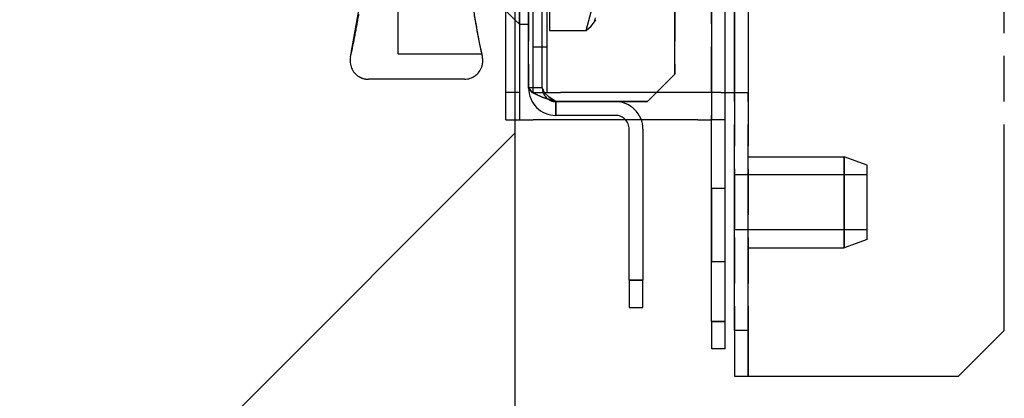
# Model space of a CAD drawing. Extents: x -156717 to 425753, y -51191 to 363295.
# Tile 150 of 256: x 135100 to 135208, y 108178 to 108219. Entities that reach past the tile are written whole.
import ezdxf

# ---------------------------------------------------------------- set-up
doc = ezdxf.new("R2010")
doc.units = 0
doc.header["$LTSCALE"] = 50
doc.linetypes.add('PHANTOM', pattern=[0.8, 0.45, -0.05, 0.1, -0.05, 0.1, -0.05])
doc.layers.get('0').update_dxf_attribs({"linetype": 'CONTINUOUS'})
doc.layers.add('DEFAULT_3', color=7, linetype='PHANTOM')

msp = doc.modelspace()

# ---------------------------------------------------------------- linework, layer by layer
at = {"color": 3, "linetype": 'Continuous'}
msp.add_line((135154.10948, 109187.89077), (135154.10948, 108142.23835), dxfattribs=at)
msp.add_line((135154.10948, 109187.89077), (135154.10948, 108142.23835), dxfattribs=at)
at = {"color": 2, "linetype": 'Continuous'}
msp.add_line((135010.03568, 108062.72676), (135154.10948, 108206.80055), dxfattribs=at)
at = {"layer": 'DEFAULT_3', "color": 8, "linetype": 'PHANTOM'}
for p, q in [((135207.61728, 108185.24661), (135207.61728, 109189.89106)), ((135154.60955, 109187.89077), (135154.60955, 108208.24796)), ((135156.10977, 108211.2504), (135156.10977, 109187.89077)), ((135157.60999, 109187.89077), (135157.60999, 108211.2504)), ((135175.61261, 109187.89077), (135175.61261, 108208.24796)), ((135177.11283, 108208.24796), (135177.11283, 109187.89077)), ((135178.11298, 108211.2504), (135178.11298, 109187.89077)), ((135178.11298, 109187.89077), (135178.11298, 108180.24588)), ((135179.61319, 109187.89077), (135179.61319, 108211.2504)), ((135179.61319, 109187.89077), (135179.61319, 108180.24588)), ((135155.6097, 108854.34214), (135155.6097, 108211.74847)), ((135155.6097, 108211.74847), (135155.6097, 108854.34214)), ((135157.10991, 108211.74847), (135157.10991, 108854.34214)), ((135157.10991, 108211.74847), (135157.10991, 108854.34214)), ((135171.61203, 108213.25869), (135171.61203, 108854.34214)), ((135171.61203, 108854.34214), (135171.61203, 108213.25869)), ((135155.6097, 108218.70478), (135155.6097, 108232.70152)), ((135154.60955, 108223.70119), (135154.60955, 108218.91221)), ((135154.60955, 108218.91221), (135154.60955, 108223.70119)), ((135175.61261, 108186.24475), (135175.61261, 108223.25015)), ((135177.11283, 108186.24475), (135177.11283, 108223.25015)), ((135136.15564, 108215.13799), (135137.41148, 108222.17355)), ((135141.35728, 108215.44901), (135141.35728, 108221.94996)), ((135157.91003, 108220.82682), (135157.91003, 108218.01508)), ((135161.91061, 108218.01508), (135162.46694, 108220.07674)), ((135154.10948, 108219.19956), (135154.60955, 108218.69948)), ((135154.60955, 108218.91221), (135154.60955, 108218.69948)), ((135154.60955, 108218.69948), (135154.60955, 108218.91221)), ((135154.60955, 108218.69948), (135155.10962, 108218.69948)), ((135155.10962, 108218.69948), (135155.6097, 108218.69948)), ((135161.91061, 108218.01508), (135162.4595, 108218.49538)), ((135162.4595, 108218.49538), (135162.80272, 108218.97417)), ((135162.91076, 108219.19956), (135162.79929, 108218.96675)), ((135162.80272, 108218.97417), (135162.91076, 108219.42095)), ((135157.91003, 108218.01508), (135161.91061, 108218.01508)), ((135148.60801, 108215.44901), (135141.35728, 108215.44901)), ((135149.09588, 108215.44901), (135148.60801, 108215.44901)), ((135149.8254, 108215.44901), (135149.09588, 108215.44901)), ((135150.49018, 108215.44901), (135149.8254, 108215.44901)), ((135156.10977, 108216.25113), (135157.60999, 108216.25113)), ((135171.61203, 108213.25869), (135168.61159, 108210.25825)), ((135171.61203, 108213.25869), (135168.61159, 108210.25825)), ((135148.60801, 108212.69861), (135138.10713, 108212.69861)), ((135154.10948, 108211.2484), (135153.10933, 108211.2484)), ((135154.60955, 108211.2484), (135154.10948, 108211.2484)), ((135156.01168, 108211.25173), (135155.6097, 108211.74847)), ((135157.10991, 108211.74847), (135155.6097, 108211.74847)), ((135157.10991, 108211.74847), (135155.6097, 108211.74847)), ((135155.6097, 108211.74847), (135156.01162, 108211.2518)), ((135156.01162, 108211.2518), (135157.10992, 108210.75495)), ((135157.10992, 108210.75499), (135156.01168, 108211.25173)), ((135156.10977, 108211.2504), (135159.11021, 108211.2504)), ((135157.10991, 108211.74847), (135157.31091, 108211.25173)), ((135157.31091, 108211.25173), (135157.10991, 108211.74847)), ((135157.31091, 108211.25173), (135157.86003, 108210.75499)), ((135157.86003, 108210.75499), (135157.31091, 108211.25173)), ((135176.61276, 108211.2504), (135159.11021, 108211.2504)), ((135176.61276, 108211.2504), (135179.61319, 108211.2504)), ((135178.11298, 108185.24661), (135178.11298, 108211.2504)), ((135179.61319, 108185.24661), (135179.61319, 108211.2504)), ((135158.61013, 108210.25825), (135157.10992, 108210.75499)), ((135157.10992, 108210.75495), (135158.61013, 108210.25825)), ((135157.86003, 108210.75499), (135158.61013, 108210.25825)), ((135158.61013, 108210.25825), (135157.86003, 108210.75499)), ((135158.61013, 108210.25825), (135168.61159, 108210.25825)), ((135168.61159, 108210.25825), (135158.61013, 108210.25825)), ((135158.61013, 108210.24825), (135165.11108, 108210.24825)), ((135158.61013, 108210.24825), (135158.61013, 108208.74803)), ((135158.61013, 108208.74803), (135158.61013, 108210.24825)), ((135154.10948, 108208.24796), (135155.10962, 108208.24796)), ((135155.10962, 108208.24796), (135156.10977, 108208.24796)), ((135174.11239, 108208.24796), (135156.10977, 108208.24796)), ((135165.11108, 108208.74803), (135158.61013, 108208.74803)), ((135174.11239, 108208.24796), (135175.61261, 108208.24796)), ((135177.02703, 108208.24796), (135175.61261, 108208.24796)), ((135166.6113, 108190.74541), (135166.6113, 108207.24781)), ((135168.11152, 108207.24781), (135168.11152, 108190.74541)), ((135179.61319, 108194.29292), (135179.61319, 108204.20437)), ((135179.61319, 108204.20437), (135190.11473, 108204.20437)), ((135179.61319, 108204.20437), (135190.11473, 108204.20437)), ((135192.61509, 108203.30424), (135190.11473, 108204.20437)), ((135192.61509, 108203.30424), (135190.11473, 108204.20437)), ((135190.11473, 108203.7136), (135190.11473, 108204.20437)), ((135190.11473, 108204.20437), (135190.11473, 108203.7136)), ((135190.11473, 108200.3514), (135190.11473, 108203.7136)), ((135190.11473, 108203.7136), (135190.11473, 108200.3514)), ((135192.61509, 108195.19306), (135192.61509, 108203.30424)), ((135192.61509, 108202.24908), (135178.11298, 108202.24908)), ((135178.11298, 108202.24908), (135178.11298, 108196.24821)), ((135192.61509, 108202.24908), (135178.11298, 108202.24908)), ((135192.61509, 108196.24821), (135192.61509, 108202.24908)), ((135177.11283, 108200.74687), (135175.61261, 108200.74687)), ((135175.61261, 108200.74687), (135175.61261, 108192.7457)), ((135177.11283, 108200.74687), (135175.61261, 108200.74687)), ((135177.11283, 108192.7457), (135177.11283, 108200.74687)), ((135190.11473, 108198.1459), (135190.11473, 108200.3514)), ((135190.11473, 108200.3514), (135190.11473, 108198.1459)), ((135190.11473, 108194.7837), (135190.11473, 108198.1459)), ((135190.11473, 108198.1459), (135190.11473, 108194.7837)), ((135192.61509, 108196.24821), (135178.11298, 108196.24821)), ((135192.61509, 108196.24821), (135178.11298, 108196.24821)), ((135192.61509, 108195.19306), (135190.11473, 108194.29292)), ((135192.61509, 108195.19306), (135190.11473, 108194.29292)), ((135179.61319, 108194.29292), (135190.11473, 108194.29292)), ((135179.61319, 108194.29292), (135190.11473, 108194.29292)), ((135190.11473, 108194.29292), (135190.11473, 108194.7837)), ((135190.11473, 108194.7837), (135190.11473, 108194.29292)), ((135177.11283, 108192.7457), (135175.61261, 108192.7457)), ((135177.11283, 108192.7457), (135175.61261, 108192.7457)), ((135166.6113, 108190.74541), (135166.6113, 108187.74497)), ((135166.6113, 108190.74541), (135168.11152, 108190.74541)), ((135168.11152, 108190.74541), (135166.6113, 108190.74541)), ((135168.11152, 108187.74497), (135168.11152, 108190.74541)), ((135166.6113, 108187.74497), (135168.11152, 108187.74497)), ((135166.6113, 108187.74497), (135166.6113, 108187.74497)), ((135168.11152, 108187.74497), (135168.11152, 108187.74497)), ((135175.61261, 108186.24475), (135175.61261, 108183.24431)), ((135175.61261, 108186.24475), (135177.11283, 108186.24475)), ((135177.11283, 108186.24475), (135175.61261, 108186.24475)), ((135177.11283, 108183.24431), (135177.11283, 108186.24475)), ((135178.11298, 108185.24661), (135178.11298, 108180.24588)), ((135179.61319, 108185.24661), (135178.11298, 108185.24661)), ((135179.61319, 108180.24588), (135179.61319, 108185.24661)), ((135207.61728, 108185.24661), (135202.61655, 108180.24588)), ((135177.11283, 108183.24431), (135175.61261, 108183.24431)), ((135178.11298, 108180.24588), (135179.61319, 108180.24588)), ((135179.61319, 108180.24588), (135181.11341, 108180.24588)), ((135181.11341, 108180.24588), (135202.61655, 108180.24588))]:
    msp.add_line(p, q, dxfattribs=at)
at = {"layer": 'DEFAULT_3', "color": 6, "linetype": 'PHANTOM'}
for p, q in [((135151.60911, 108221.69992), (135154.10948, 108219.19956)), ((135153.10933, 108218.69948), (135153.10933, 108220.1997)), ((135153.10933, 108208.24796), (135153.10933, 108218.69948)), ((135148.60801, 108212.69861), (135138.10714, 108212.69861)), ((135153.10933, 108208.24796), (135154.10948, 108208.24796))]:
    msp.add_line(p, q, dxfattribs=at)
at = {"layer": 'DEFAULT_3', "color": 8, "linetype": 'PHANTOM'}
for centre, radius, start, end in [((135228.61967, 108232.70152), 80.01166, 188.1851262, 192.4523294), ((135228.61967, 108232.70152), 80.01166, 189.2990517, 190.8756262), ((135228.61967, 108232.70152), 80.01166, 190.8756262, 191.4188422), ((135228.61967, 108232.70152), 80.01166, 191.4188422, 192.4521973), ((135228.61967, 108232.70152), 80.01166, 192.4523294, 192.68039), ((135148.60801, 108214.6989), 2.00029, 341.0711924, 359.8453184), ((135148.60801, 108214.6989), 2.00029, 359.8453184, 12.6803188), ((135138.10714, 108214.6989), 2.00029, 257.1650966, 270), ((135158.61013, 108211.74847), 3.00044, 180.0000019, 270), ((135158.61013, 108211.74847), 1.50022, 180.000004, 269.9999999), ((135165.11108, 108207.24781), 3.00044, 0, 90), ((135165.11108, 108207.24781), 1.50022, 0, 90)]:
    msp.add_arc(centre, radius, start, end, dxfattribs=at)
at = {"layer": 'DEFAULT_3', "color": 6, "linetype": 'PHANTOM'}
for centre, radius, start, end in [((135058.09548, 108232.70152), 80.01166, 349.0261013, 350.7325861), ((135228.61967, 108232.70152), 80.01166, 189.2674139, 190.9738987), ((135058.09548, 108232.70152), 80.01166, 347.3196165, 349.0261013), ((135228.61967, 108232.70152), 80.01166, 190.9738987, 191.4189114), ((135228.61967, 108232.70152), 80.01166, 191.4189114, 192.4522079), ((135228.61967, 108232.70152), 80.01166, 192.4522079, 192.6803851), ((135138.10714, 108214.6989), 2.00029, 167.3196165, 238.3909358), ((135138.10714, 108214.6989), 2.00029, 167.319746, 238.3909358), ((135148.60801, 108214.6989), 2.00029, 341.0708298, 359.8453356), ((135148.60801, 108214.6989), 2.00029, 359.8453356, 12.6803835), ((135148.60801, 108214.6989), 2.00029, 270, 341.0711924), ((135148.60801, 108214.6989), 2.00029, 270, 341.0708298), ((135138.10714, 108214.6989), 2.00029, 238.3909358, 257.1649606), ((135138.10714, 108214.6989), 2.00029, 238.3909358, 257.1650966), ((135138.10714, 108214.6989), 2.00029, 257.1649606, 270)]:
    msp.add_arc(centre, radius, start, end, dxfattribs=at)

doc.saveas('drawing.dxf')
